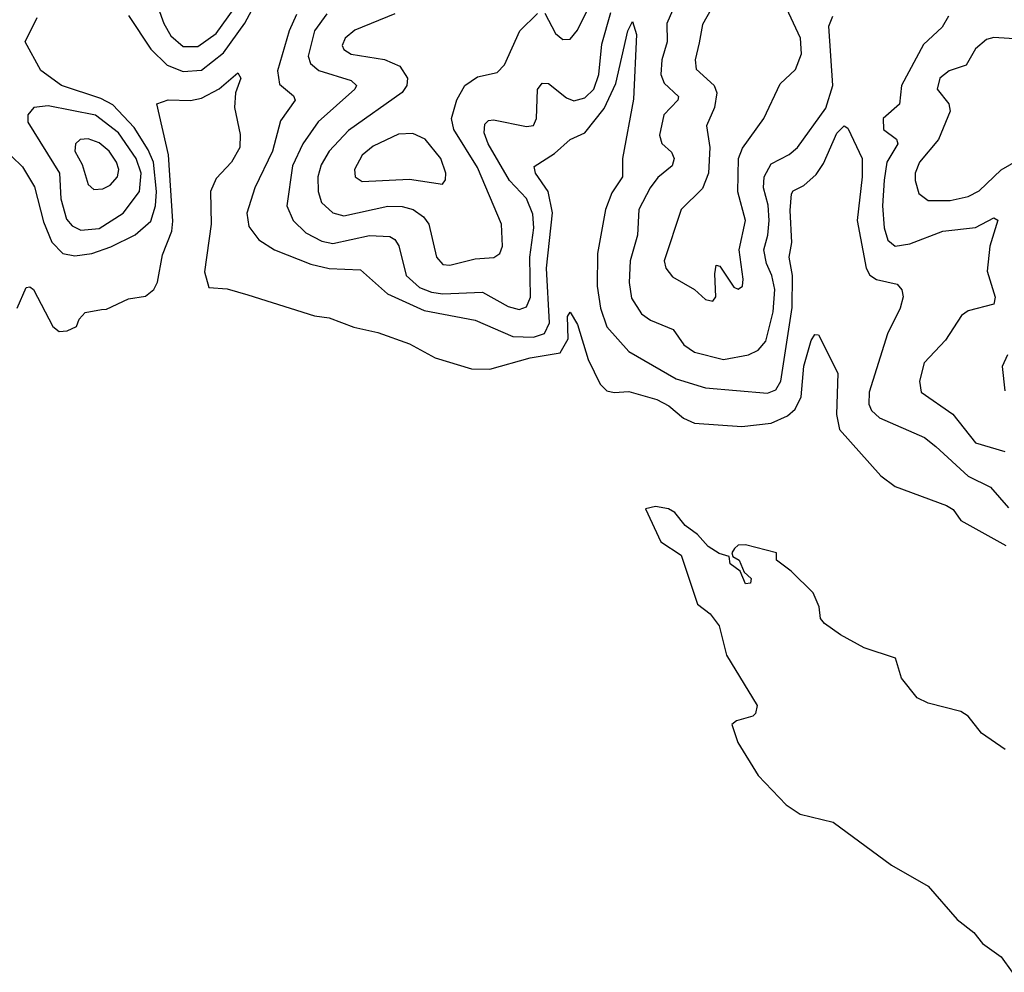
# Model space of a CAD drawing. Extents: x 1493970 to 1595317, y 729910 to 844791.
# Tile 76 of 256: x 1571117 to 1573814, y 761046 to 763655. Entities that reach past the tile are written whole.
import ezdxf

# ---------------------------------------------------------------- set-up
doc = ezdxf.new("R2010")
doc.units = 0

msp = doc.modelspace()

# ---------------------------------------------------------------- linework, layer by layer
at = {"layer": '0CON10XD'}
for points in [[(1571415, 763666.4), (1571476.5, 763575), (1571520.8, 763530.8), (1571565, 763513.3), (1571615, 763517.3), (1571675.6, 763564.4), (1571734, 763646), (1571829.7, 763825)], [(1571465, 763774.4), (1571512.3, 763645), (1571531.2, 763611.2), (1571565, 763582), (1571605, 763582), (1571655, 763617.4), (1571705, 763686.2)], [(1573022.9, 763705), (1572987.4, 763642.6), (1572978.1, 763591.9), (1572967.4, 763545), (1572969.5, 763519.5), (1573019.2, 763475), (1573026.6, 763455), (1573020.3, 763415), (1572998, 763365), (1573007.3, 763305), (1573003.8, 763235), (1572987.5, 763192.5), (1572928.9, 763135), (1572882.5, 762995), (1572886.9, 762975), (1572905, 762950.5), (1572965, 762916.1), (1572995, 762889.1), (1573015, 762884.4), (1573023.8, 762896.2), (1573020.6, 762959.4), (1573025, 762982.5), (1573035, 762980), (1573073, 762923), (1573085, 762917.5), (1573096.7, 762925), (1573098.9, 762945), (1573087.5, 763025), (1573104.8, 763105), (1573083.8, 763183.8), (1573085.7, 763275), (1573096.7, 763303.3), (1573155.4, 763385), (1573199.7, 763479.7), (1573241.5, 763518.5), (1573257.9, 763562.1), (1573255.5, 763605), (1573204.7, 763715.3)], [(1572555, 763673.5), (1572585, 763617.5), (1572605, 763601.1), (1572625, 763601.9), (1572645, 763627.1), (1572673.6, 763686.4)], [(1572911.4, 763695), (1572889.4, 763645), (1572890.6, 763595), (1572875.7, 763545), (1572873, 763505), (1572881.8, 763481.8), (1572921.3, 763445), (1572919.6, 763435), (1572881.6, 763395), (1572869.2, 763339.2), (1572876.1, 763316.1), (1572902.6, 763292.6), (1572909.4, 763275), (1572904.1, 763255), (1572865, 763222.8), (1572843.9, 763195), (1572813.2, 763135), (1572809.4, 763065), (1572789.3, 762995), (1572786.5, 762935), (1572792.7, 762892.7), (1572819.8, 762849.8), (1572845, 762832), (1572906.7, 762806.7), (1572936.2, 762765), (1572964.8, 762744.8), (1573045, 762724.3), (1573113.1, 762736.9), (1573139.9, 762750.1), (1573160.9, 762775), (1573180.9, 762855), (1573185, 762916), (1573177.3, 762955), (1573162.8, 762987.2), (1573154.8, 763025), (1573166.5, 763065), (1573170, 763105), (1573166.9, 763146.9), (1573154, 763195), (1573156, 763225), (1573175, 763260.6), (1573224.1, 763285.9), (1573247.7, 763305), (1573325, 763412.9), (1573344.2, 763475), (1573332.7, 763637.3), (1573344.3, 763665)], [(1571095, 763281.1), (1571125, 763252.3), (1571157.4, 763197.4), (1571182, 763102), (1571205, 763046.2), (1571235, 763015.3), (1571268.6, 763008.6), (1571314.8, 763014.8), (1571367.2, 763032.8), (1571433.7, 763066.3), (1571476.3, 763103.7), (1571489.2, 763145), (1571492.2, 763185), (1571483.7, 763265), (1571469, 763299), (1571430.3, 763360.3), (1571372.1, 763422.1), (1571339.8, 763439.8), (1571231.5, 763475), (1571175, 763516), (1571132.6, 763595), (1571165, 763661.1)], [(1571875, 763670), (1571855.2, 763625), (1571823.2, 763515), (1571828.7, 763478.7), (1571867, 763447), (1571871.8, 763435), (1571831.8, 763378.2), (1571809.5, 763295), (1571761.6, 763195), (1571739.3, 763125), (1571745, 763089.2), (1571772, 763052), (1571815.2, 763025.2), (1571915, 762985.2)], [(1571958.2, 763671.8), (1571924.5, 763625), (1571907, 763555), (1571913.6, 763535), (1571936.3, 763516.3), (1572025, 763488.4), (1572039.2, 763475), (1572035.3, 763465), (1571935, 763375.4), (1571892.3, 763315), (1571864.4, 763255), (1571849.2, 763145), (1571865.8, 763105), (1571901.1, 763071.1), (1571945, 763048.5), (1571975, 763042.2), (1572075, 763064.1), (1572131.2, 763061.2), (1572145, 763053.1), (1572156, 763036), (1572175.2, 762955), (1572211.9, 762921.9), (1572245, 762908.6), (1572275.8, 762904.2), (1572385, 762909.2), (1572455, 762869.7), (1572485, 762861.8), (1572505, 762869.1), (1572516.3, 762895), (1572514, 763005), (1572524.8, 763085), (1572522.7, 763122.7), (1572505, 763165.9), (1572459, 763215), (1572400, 763315), (1572389, 763345), (1572391.1, 763368.9), (1572401.2, 763378.8), (1572415, 763381.3), (1572505, 763362.5), (1572524.1, 763365.9), (1572532.3, 763385), (1572535, 763463.8), (1572548.2, 763481.8), (1572565, 763480.9), (1572615, 763441.2), (1572635, 763433.2), (1572665, 763441.6), (1572690, 763465), (1572703.6, 763505), (1572711.7, 763588.3), (1572736.2, 763675)], [(1571915, 762985.2), (1571965, 762974.1), (1572050.2, 762970.3), (1572124.6, 762904.6), (1572225, 762858.5), (1572365, 762832.6), (1572467.9, 762787.9), (1572524.1, 762785.9), (1572554.1, 762795.9), (1572567.8, 762825), (1572560.3, 762975), (1572576.3, 763126.3), (1572564.6, 763184.6), (1572529.6, 763235), (1572526.4, 763253.6), (1572581.6, 763288.4), (1572625, 763327.5), (1572665, 763345.8), (1572718.2, 763411.8), (1572749.8, 763480.2), (1572782.7, 763625), (1572795, 763650), (1572806.2, 763615), (1572797.9, 763437.9), (1572768.1, 763275), (1572768.1, 763225), (1572739.3, 763180.7), (1572721.4, 763135), (1572699.8, 763015), (1572698.7, 762925), (1572708.1, 762865), (1572725, 762813.6), (1572785, 762746.7), (1572915, 762671.7), (1572995, 762647.3), (1573165, 762632), (1573188.4, 762641.6), (1573201.7, 762665), (1573232.9, 762867.1), (1573233.7, 762955), (1573224.8, 763005), (1573232.2, 763045), (1573227.5, 763132.5), (1573231.3, 763178.7), (1573235, 763186.9), (1573265, 763201.6), (1573298.4, 763231.6), (1573318.7, 763261.3), (1573355, 763344.6), (1573375, 763364.2), (1573385, 763358), (1573424.3, 763275), (1573424.8, 763225), (1573410.9, 763105), (1573434.9, 762974.9), (1573445.8, 762955.8), (1573463.4, 762943.4), (1573520.5, 762930.5), (1573533.1, 762915), (1573536.6, 762896.6), (1573528.8, 762865), (1573494.1, 762795), (1573443.9, 762635), (1573442.4, 762602.4), (1573450.3, 762585), (1573472.3, 762565), (1573595, 762510.8), (1573626, 762486), (1573715, 762405.2), (1573775.4, 762375), (1573825, 762317.9)], [(1572145, 763671.2), (1572035, 763626.9), (1572008.5, 763605), (1572000.4, 763585), (1572005, 763573.6), (1572025, 763560.8), (1572116.6, 763546.6), (1572158, 763528), (1572178.9, 763495), (1572177.8, 763475), (1572164.4, 763455.6), (1572017.8, 763352.2), (1571964.6, 763295.4), (1571942.6, 763257.4), (1571933.7, 763225), (1571934.3, 763185), (1571944.2, 763155), (1571975, 763125.9), (1572005, 763118.3), (1572125, 763144.1), (1572165, 763144), (1572195, 763135.7), (1572222.7, 763115), (1572237.3, 763095), (1572258.5, 763005), (1572276.2, 762985), (1572295, 762982.8), (1572365, 763000), (1572415.9, 763004.1), (1572431.9, 763015), (1572439.6, 763035), (1572436.7, 763095), (1572370.8, 763250.8), (1572306.5, 763355), (1572300.2, 763385), (1572314, 763436), (1572336.2, 763475), (1572371.2, 763498.8), (1572425, 763510.9), (1572445, 763531.9), (1572487, 763625), (1572535, 763672)], [(1573661.2, 763665), (1573643.1, 763635), (1573592.5, 763587.5), (1573531.8, 763475), (1573526.4, 763423.6), (1573482.3, 763385), (1573482.8, 763355), (1573518.3, 763328.3), (1573522.4, 763315), (1573492.2, 763265), (1573484.6, 763215.4), (1573480, 763145), (1573484.4, 763085), (1573495, 763051.1), (1573515, 763035.3), (1573555, 763041.3), (1573645, 763076), (1573735, 763086.1), (1573785, 763112.2), (1573795.9, 763105.9), (1573774.4, 763035), (1573766.9, 762966.9), (1573788.2, 762895), (1573785, 762876.2), (1573715, 762857.6), (1573696.4, 762845), (1573652.3, 762777.7), (1573594.6, 762715), (1573581.2, 762665), (1573585.6, 762635), (1573672.5, 762575), (1573735, 762496.1), (1573815, 762472.4)], [(1573855, 763602.2), (1573785, 763606.7), (1573765, 763601.3), (1573735, 763575.5), (1573709.6, 763530.4), (1573662.5, 763515), (1573636.7, 763495), (1573630, 763465), (1573661.3, 763425), (1573665.3, 763405), (1573633, 763327), (1573581.1, 763265), (1573569.7, 763235), (1573569.3, 763215), (1573579.5, 763179.5), (1573605, 763160), (1573665, 763160), (1573715, 763171.1), (1573745, 763186.8), (1573805, 763244.5), (1573876.5, 763285)], [(1571110.3, 762865), (1571135, 762922), (1571145, 762924), (1571155, 762916.2), (1571208, 762815), (1571225, 762801.2), (1571247, 762803), (1571272.5, 762815), (1571280, 762835), (1571296.4, 762853.6), (1571341.7, 762861.7), (1571355, 762862.5), (1571415, 762890.8), (1571461.7, 762898.3), (1571485, 762916.2), (1571495, 762936.7), (1571508.6, 763011.4), (1571533.9, 763076.1), (1571536.9, 763103.1), (1571524.4, 763285), (1571492.5, 763425), (1571523.8, 763436.2), (1571585, 763433.6), (1571615, 763440), (1571663.9, 763466.1), (1571715, 763510), (1571723.3, 763495), (1571708.2, 763455), (1571705.4, 763415), (1571721.1, 763341.1), (1571720.4, 763305), (1571697.3, 763265), (1571655, 763220.5), (1571639.8, 763185), (1571641.7, 763095), (1571623.7, 762965), (1571635, 762922), (1571685, 762918), (1571741.9, 762901.9), (1571925, 762843.8), (1571965, 762838.8), (1572032.7, 762812.7), (1572098.3, 762798.3), (1572185, 762767.1), (1572255, 762728.8), (1572355, 762698.8), (1572405, 762698), (1572515, 762729.1), (1572597.2, 762742.8), (1572619.3, 762780.7), (1572617.5, 762842.5), (1572625, 762853.8), (1572645, 762820.8), (1572674.1, 762724.1), (1572707.1, 762657.1), (1572725, 762638.8), (1572745, 762634), (1572785, 762636.7), (1572862, 762615), (1572895, 762597.5), (1572935, 762564), (1572965, 762550), (1573095, 762540.6), (1573175, 762550), (1573220.2, 762569.8), (1573241.2, 762588.8), (1573257.5, 762622.5), (1573265, 762706.7), (1573285, 762776.7), (1573295, 762793.3), (1573305, 762792.5), (1573357.4, 762687.4), (1573354.1, 762574.1), (1573362.5, 762532.5), (1573475.8, 762405.8), (1573515, 762376.7), (1573655, 762324.3), (1573673.2, 762313.2), (1573695, 762283.8), (1573817.5, 762215)], [(1571285, 763078.7), (1571335, 763083.5), (1571401, 763125), (1571445, 763184.7), (1571449.8, 763235), (1571436.3, 763275), (1571387.5, 763345), (1571325, 763393.6), (1571195, 763419.3), (1571156, 763415), (1571140, 763395), (1571140, 763375), (1571226.5, 763235), (1571229.8, 763165), (1571245, 763109.2), (1571260.8, 763090.8), (1571285, 763078.7)], [(1571320.5, 763190.5), (1571345, 763192.3), (1571365, 763202.3), (1571384.7, 763225), (1571388.4, 763245), (1571382.4, 763265), (1571362.1, 763295), (1571335, 763317.6), (1571305, 763328.8), (1571282.7, 763327.3), (1571270, 763315), (1571268.4, 763295), (1571288.3, 763258.3), (1571305, 763204.3), (1571320.5, 763190.5)], [(1572275, 763204.4), (1572282.9, 763217.1), (1572283.9, 763235), (1572270.2, 763275), (1572228, 763328), (1572193.9, 763343.9), (1572155, 763341.5), (1572085, 763309.2), (1572055, 763284.6), (1572034, 763245), (1572035.6, 763225), (1572055, 763212), (1572185, 763218.4), (1572275, 763204.4)], [(1573822.8, 762737.2), (1573807.8, 762705), (1573815, 762638.8)], [(1573516.1, 761906.1), (1573430, 761935), (1573365, 761970), (1573321.7, 762001.7), (1573310, 762015), (1573307, 762047), (1573290, 762085), (1573230, 762145), (1573190, 762175), (1573190, 762195), (1573105, 762216.5), (1573085, 762215.6), (1573075, 762206.7), (1573067.5, 762195), (1573070, 762185), (1573087.5, 762175), (1573101.7, 762141.7), (1573120, 762125), (1573118.3, 762111.7), (1573105, 762110), (1573090, 762145), (1573062.5, 762165), (1573060, 762185), (1573033.2, 762193.2), (1573002.5, 762212.5), (1572973.3, 762245), (1572939.7, 762269.7), (1572911.4, 762305), (1572893.8, 762315), (1572858.3, 762321.7), (1572830.8, 762315), (1572873.3, 762225), (1572928.3, 762188.3), (1572973.9, 762053.9), (1573007.7, 762027.7), (1573032.5, 761995), (1573053.3, 761915), (1573136.4, 761776.4), (1573132.5, 761755), (1573125, 761747.5), (1573080, 761735), (1573067.5, 761725), (1573083.8, 761675), (1573140, 761585), (1573216, 761505), (1573255, 761478.6), (1573345, 761457.5), (1573505, 761339.2), (1573605, 761282), (1573685, 761190.6), (1573730, 761155), (1573754.2, 761125), (1573805, 761088), (1573835, 761045.8)], [(1573815.9, 761655.9), (1573750.8, 761700.8), (1573715, 761747.5), (1573695, 761760), (1573605, 761783.3), (1573575, 761797.5), (1573531.7, 761851.7), (1573516.1, 761906.1)]]:
    msp.add_lwpolyline(points, dxfattribs=at)

doc.saveas('drawing.dxf')
